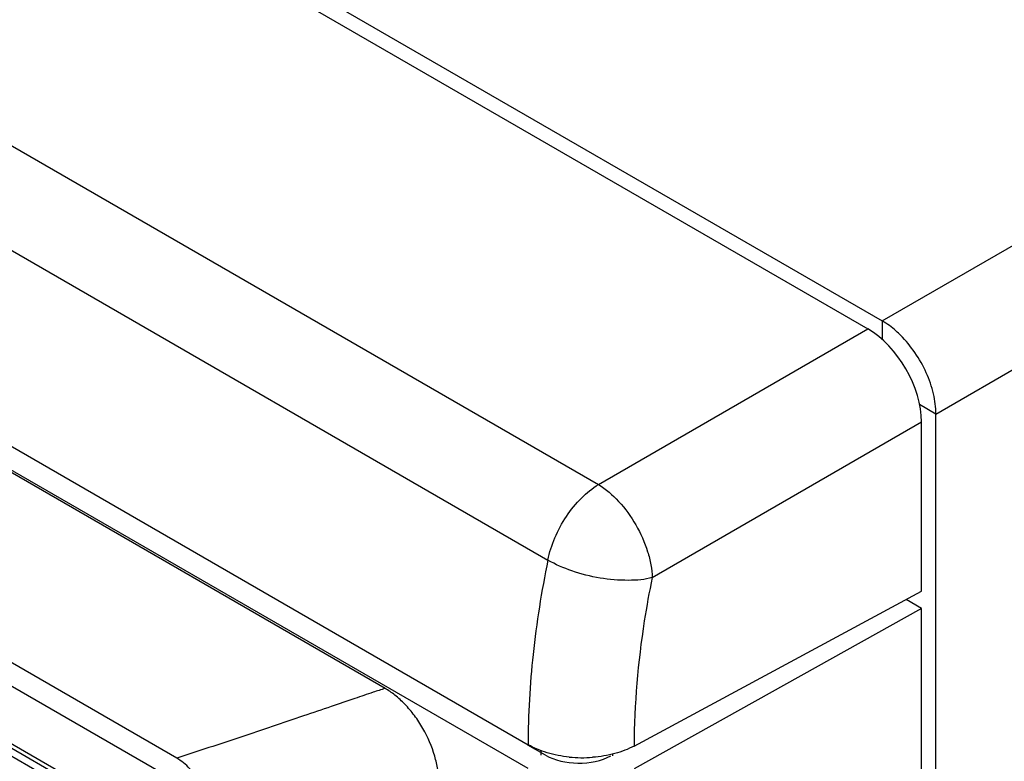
# Model space of a CAD drawing. Header units: inches. Extents: x 0 to 34, y 0 to 22.
# Tile 57 of 155: x 16.908 to 17.254, y 18.26 to 18.52. Entities that reach past the tile are written whole.
import ezdxf

# ---------------------------------------------------------------- set-up
doc = ezdxf.new("R2010")
doc.units = ezdxf.units.IN
doc.header["$LTSCALE"] = 1.87
doc.header["$MEASUREMENT"] = 0
doc.layers.get('0').update_dxf_attribs({"linetype": 'CONTINUOUS'})
doc.layers.add('02___PRT_ALL_AXES', color=7, linetype='CONTINUOUS')

msp = doc.modelspace()

# ---------------------------------------------------------------- linework, layer by layer
at = {"color": 7, "linetype": 'CONTINUOUS'}
for p, q in [((14.858336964, 19.7669406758), (17.2059444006, 18.4114615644)), ((14.7686013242, 19.7095557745), (17.1113827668, 18.3568631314)), ((14.750843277, 19.68300675), (17.0936248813, 18.3303140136)), ((14.7442388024, 19.6180640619), (17.0866975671, 18.2655577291)), ((17.0866974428, 18.2571692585), (14.744238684, 19.6096755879)), ((17.0364680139, 18.2853170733), (15.5703999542, 19.1318063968)), ((16.9634003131, 18.2608253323), (15.6128263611, 19.0406298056)), ((16.9630067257, 18.2527047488), (15.612748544, 19.0323269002)), ((15.62539568, 19.0049791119), (16.9503595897, 18.2399615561)), ((15.6315215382, 18.9998607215), (16.9490971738, 18.2391090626)), ((15.6303430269, 18.9978194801), (16.9479186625, 18.2370678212)), ((17.2109804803, 18.4142528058), (17.2109804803, 18.4076329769)), ((17.1113827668, 18.3568631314), (17.2059444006, 18.4114615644)), ((17.2298366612, 18.3815929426), (17.2240135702, 18.3849551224)), ((17.1302333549, 18.3242149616), (17.2247941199, 18.3788128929)), ((17.2247941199, 18.3193773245), (17.2247941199, 18.3788128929)), ((17.1239097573, 18.2650913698), (17.2247941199, 18.3193773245)), ((17.2247941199, 18.3133402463), (17.2193481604, 18.3164846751)), ((17.2247941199, 18.3133402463), (17.1239097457, 18.2570730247)), ((17.2247941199, 16.5912303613), (17.2247941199, 18.3133402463)), ((17.0928189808, 18.2618715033), (17.0866318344, 18.2654438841)), ((17.0912540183, 18.2618715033), (17.0912540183, 18.2636289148)), ((17.116485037, 18.2616372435), (17.116485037, 18.2623415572))]:
    msp.add_line(p, q, dxfattribs=at)
at = {"color": 3, "linetype": 'CONTINUOUS'}
for p, q in [((17.2109804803, 18.4142528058), (19.042740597, 19.4718881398)), ((17.2298366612, 18.3815929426), (19.0615967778, 19.4392282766))]:
    msp.add_line(p, q, dxfattribs=at)
at = {"color": 7, "linetype": 'CONTINUOUS'}
msp.add_arc((17.1057892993, 18.3074662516), 0.0464739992, 264.2360694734, 274.3426106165, dxfattribs=at)
for centre, major_axis, ratio, start_param, end_param in [((17.2059314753, 18.3896890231), (-0.0133339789, 0.023093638), 0.5777274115, -2.3559002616, -0.7857891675), ((17.1046040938, 18.2687948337), (0.0166665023, 0.0001270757), 0.5824033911, -2.3606350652, -0.842198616)]:
    msp.add_ellipse(centre, major_axis=major_axis, ratio=ratio, start_param=start_param, end_param=end_param, dxfattribs=at)
at = {"color": 3, "linetype": 'CONTINUOUS'}
for points, knots in [([(17.2174159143, 18.4092289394), (17.216907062, 18.4097354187), (17.2149217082, 18.4116018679), (17.2127190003, 18.4132490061), (17.2109804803, 18.4142528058)], [0, 0, 0, 0, 0.2634241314, 1, 1, 1, 1]), ([(17.2298366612, 18.3815929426), (17.2298366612, 18.3839614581), (17.2291457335, 18.3889482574), (17.2265971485, 18.3962401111), (17.2226849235, 18.4032069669), (17.2192837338, 18.4073698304), (17.2174159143, 18.4092289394)], [0, 0, 0, 0, 0.229489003, 0.4826853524, 0.7446576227, 1, 1, 1, 1])]:
    msp.add_open_spline(points, degree=3, knots=knots, dxfattribs=at)
at = {"color": 7, "linetype": 'CONTINUOUS'}
for points, knots in [([(17.0936247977, 18.3303140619), (17.0941571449, 18.3329899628), (17.0958793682, 18.338347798), (17.0998915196, 18.3457395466), (17.1050553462, 18.3521337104), (17.1092151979, 18.3555460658), (17.1113827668, 18.3568631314)], [0, 0, 0, 0, 0.2502386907, 0.511969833, 0.767371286, 1, 1, 1, 1]), ([(17.1113827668, 18.3568631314), (17.1140039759, 18.3552662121), (17.1189651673, 18.3509306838), (17.1248025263, 18.3428526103), (17.128291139, 18.3350793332), (17.1298602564, 18.3287612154), (17.1301977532, 18.3256889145), (17.1302324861, 18.32421446)], [0, 0, 0, 0, 0.2363582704, 0.4997143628, 0.7630705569, 0.8864265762, 1, 1, 1, 1]), ([(17.0936248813, 18.3303140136), (17.0913915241, 18.3193816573), (17.0879769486, 18.2978805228), (17.0867072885, 18.2761352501), (17.086697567, 18.2655577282)], [0, 0, 0, 0, 0.513356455, 1, 1, 1, 1]), ([(17.1302324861, 18.3242144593), (17.1289504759, 18.3238307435), (17.126145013, 18.3233352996), (17.1200108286, 18.323092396), (17.1118100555, 18.3237821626), (17.1022627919, 18.3261298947), (17.0963174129, 18.3288099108), (17.0936247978, 18.3303140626)], [0, 0, 0, 0, 0.1060822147, 0.2243483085, 0.4861730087, 0.7555043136, 1, 1, 1, 1]), ([(17.1302333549, 18.3242149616), (17.1291984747, 18.3191631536), (17.1256570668, 18.2996440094), (17.1239133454, 18.2797731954), (17.1239097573, 18.2650913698)], [0, 0, 0, 0, 0.2599342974, 1, 1, 1, 1]), ([(17.0364680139, 18.2853170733), (17.0350760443, 18.2848653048), (17.0315411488, 18.2836771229), (17.0252464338, 18.2815463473), (17.0171059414, 18.278779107), (17.0037958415, 18.2742619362), (16.9857520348, 18.2681767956), (16.9709173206, 18.2632650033), (16.9634003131, 18.2608253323)], [0, 0, 0, 0, 0.0569702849, 0.145171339, 0.2587066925, 0.3916789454, 0.6923452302, 1, 1, 1, 1]), ([(17.0553241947, 18.2526572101), (17.0553241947, 18.2540705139), (17.055033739, 18.2570853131), (17.0535586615, 18.2634552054), (17.050825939, 18.2699004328), (17.046928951, 18.2757936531), (17.0436177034, 18.2797170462), (17.040134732, 18.2829102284), (17.037677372, 18.2846188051), (17.0364680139, 18.2853170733)], [0, 0, 0, 0, 0.1083312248, 0.2309768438, 0.5004938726, 0.6387470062, 0.7715511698, 0.8929591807, 1, 1, 1, 1]), ([(17.101121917, 18.261227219), (17.0984888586, 18.2614942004), (17.093500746, 18.2624379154), (17.0887764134, 18.2643574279), (17.0866975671, 18.2655577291)], [0, 0, 0, 0, 0.5243781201, 1, 1, 1, 1]), ([(17.1239097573, 18.2650913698), (17.1217823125, 18.263946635), (17.1169873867, 18.2621489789), (17.1119546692, 18.2613273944), (17.1093083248, 18.2611256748)], [0, 0, 0, 0, 0.4765134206, 1, 1, 1, 1]), ([(16.9751854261, 18.2404129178), (16.9751854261, 18.2423447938), (16.9744606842, 18.2464197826), (16.9719346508, 18.2521453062), (16.9682389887, 18.2571951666), (16.965073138, 18.2598594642), (16.9634003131, 18.2608253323)], [0, 0, 0, 0, 0.2372262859, 0.5000693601, 0.7628023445, 1, 1, 1, 1])]:
    msp.add_open_spline(points, degree=3, knots=knots, dxfattribs=at)
at = {"layer": '02___PRT_ALL_AXES', "color": 3, "linetype": 'CONTINUOUS'}
for p, q in [((17.0082765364, 18.5312915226), (17.2109804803, 18.4142528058)), ((17.2298366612, 17.4692616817), (17.2298366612, 18.3815929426))]:
    msp.add_line(p, q, dxfattribs=at)

doc.saveas('drawing.dxf')
